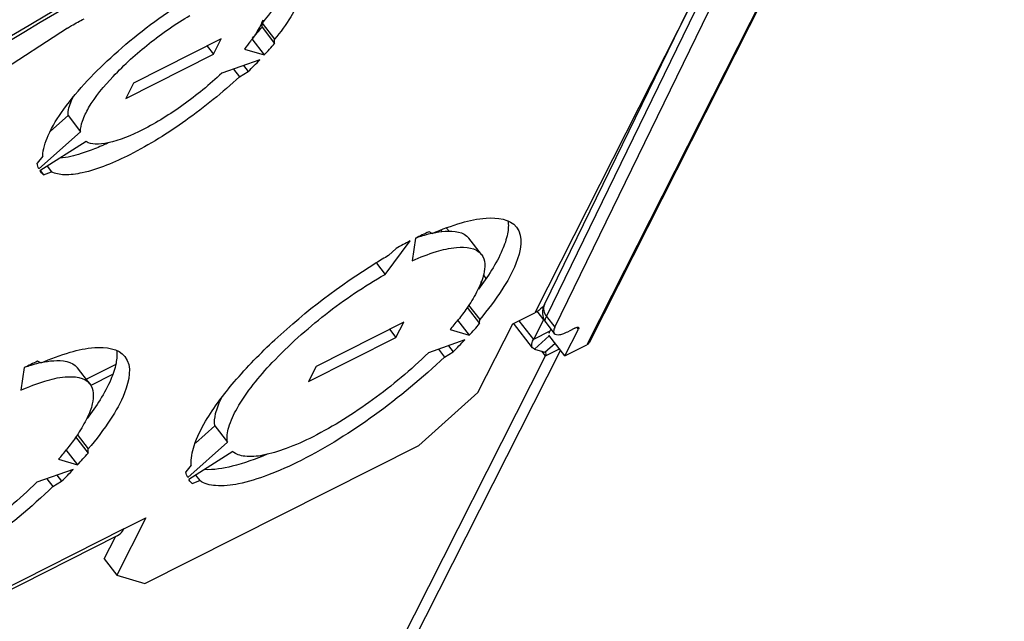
# Model space of a CAD drawing. Header units: millimetres. Extents: x 0 to 594, y 0 to 420.
# Tile 35 of 48: x 559 to 573, y 96 to 105. Entities that reach past the tile are written whole.
import ezdxf

# ---------------------------------------------------------------- set-up
doc = ezdxf.new("R2010")
doc.units = ezdxf.units.MM
doc.header["$LTSCALE"] = 32.67
doc.layers.get('0').update_dxf_attribs({"linetype": 'CONTINUOUS'})
doc.layers.add('CHAMFERS', color=7, linetype='CONTINUOUS')
doc.layers.add('ROUNDS', color=7, linetype='CONTINUOUS')

msp = doc.modelspace()

# ---------------------------------------------------------------- linework, layer by layer
at = {"color": 9, "linetype": 'CONTINUOUS'}
for p, q in [((568.6632, 104.992), (566.4834, 100.6859)), ((565.2532, 101.8704), (565.2915, 101.8211)), ((565.7665, 101.2102), (565.8025, 101.1639)), ((566.2614, 100.5738), (566.4649, 100.3121)), ((566.6943, 100.428), (566.4649, 100.3121)), ((566.6878, 100.3635), (566.4813, 100.1799)), ((566.6273, 100.1364), (566.7675, 100.2611)), ((566.6338, 100.0835), (566.8289, 100.182)), ((566.6338, 100.0835), (566.5823, 100.1498)), ((560.7428, 97.6666), (553.8596, 94.1892))]:
    msp.add_line(p, q, dxfattribs=at)
at = {"color": 7, "linetype": 'CONTINUOUS'}
for p, q in [((562.675, 104.6774), (562.6752, 104.7351)), ((562.6752, 104.7351), (562.8506, 104.5095)), ((562.675, 104.6774), (562.8505, 104.4518)), ((562.5308, 104.5148), (562.7062, 104.2891)), ((561.9058, 104.4139), (561.9946, 104.2998)), ((562.4149, 104.1429), (562.4806, 104.0584)), ((562.2733, 104.0931), (562.3575, 103.985)), ((559.7181, 103.2235), (559.9638, 103.442)), ((559.9638, 103.442), (560.1393, 103.2164)), ((559.5758, 102.6747), (559.6225, 102.6145)), ((559.671, 102.7341), (559.7303, 102.6578)), ((565.1902, 101.8218), (565.175, 101.8413)), ((565.7397, 101.503), (565.5642, 101.7286)), ((564.2715, 101.3819), (564.395, 101.223)), ((565.7544, 101.0962), (565.7334, 101.1233)), ((565.5385, 100.7603), (565.714, 100.5347)), ((565.5603, 100.7929), (565.7161, 100.5926)), ((566.5116, 100.7079), (566.6047, 100.5882)), ((565.4045, 100.5817), (565.5677, 100.3718)), ((566.6047, 100.5882), (566.4649, 100.3121)), ((566.6164, 100.5941), (566.6047, 100.5882)), ((564.4562, 100.4566), (564.545, 100.3425)), ((566.4526, 100.1984), (566.1875, 100.5392)), ((566.906, 100.083), (566.6792, 100.3746)), ((565.1382, 100.177), (565.2229, 100.0681)), ((565.2781, 100.2261), (565.3441, 100.1413)), ((566.4813, 100.1799), (566.4526, 100.1984)), ((566.4813, 100.1799), (566.6273, 100.1364)), ((562.1217, 91.1702), (566.6338, 100.0835)), ((566.6387, 100.129), (566.6273, 100.1364)), ((560.27, 99.6935), (560.0946, 99.9191)), ((560.6224, 99.9608), (560.2201, 99.7576)), ((561.7437, 98.8631), (562.0157, 99.1049)), ((562.0157, 99.1049), (562.1912, 98.8793)), ((560.0689, 98.9508), (560.2443, 98.7252)), ((560.0906, 98.9834), (560.2464, 98.7831)), ((559.9348, 98.7722), (560.098, 98.5623)), ((559.6686, 98.3675), (559.7532, 98.2586)), ((559.8085, 98.4166), (559.8744, 98.3318)), ((561.7445, 98.4179), (561.8042, 98.341))]:
    msp.add_line(p, q, dxfattribs=at)
at = {"color": 3, "linetype": 'CONTINUOUS'}
for p, q in [((562.1027, 104.5134), (560.879, 103.8952)), ((561.9946, 104.2998), (562.1027, 104.5134)), ((562.8505, 104.4518), (562.8506, 104.5095)), ((560.7709, 103.6816), (561.9946, 104.2998)), ((562.4274, 104.3723), (562.7062, 104.2891)), ((562.6446, 104.2236), (562.1113, 104.0362)), ((562.3575, 103.985), (562.4806, 104.0584)), ((560.879, 103.8952), (560.7709, 103.6816)), ((559.5557, 102.6975), (560.1393, 103.2164)), ((560.2153, 103.0783), (559.5705, 102.6706)), ((559.6117, 102.8732), (559.5335, 102.7761)), ((559.5817, 102.6549), (559.5705, 102.6706)), ((559.6225, 102.6145), (559.7303, 102.6578)), ((565.0531, 101.7961), (565.0072, 101.8178)), ((564.395, 101.223), (564.7435, 101.6905)), ((564.82, 101.7291), (564.7721, 101.4135)), ((564.5483, 101.5859), (564.4413, 101.487)), ((565.714, 100.5347), (565.7161, 100.5926)), ((566.1774, 100.5314), (566.4834, 100.6859)), ((564.6531, 100.5561), (563.4294, 99.9379)), ((564.545, 100.3425), (564.6531, 100.5561)), ((565.3023, 100.451), (565.5677, 100.3718)), ((566.7096, 100.4583), (566.6943, 100.428)), ((563.3213, 99.7243), (564.545, 100.3425)), ((565.5061, 100.3062), (564.9983, 100.1278)), ((566.8444, 100.1621), (562.3512, 91.2861)), ((565.2229, 100.0681), (565.3441, 100.1413)), ((559.3503, 99.9197), (559.3024, 99.604)), ((559.5834, 99.9866), (559.5375, 100.0083)), ((563.4294, 99.9379), (563.3213, 99.7243)), ((560.5831, 99.8218), (560.282, 99.6697)), ((560.2443, 98.7252), (560.2464, 98.7831)), ((561.6355, 98.3853), (562.1912, 98.8793)), ((559.8326, 98.6415), (560.098, 98.5623)), ((562.2643, 98.7466), (561.6503, 98.3583)), ((561.6856, 98.5564), (561.6103, 98.4615)), ((560.0364, 98.4967), (559.5287, 98.3183)), ((559.7532, 98.2586), (559.8744, 98.3318)), ((561.6663, 98.3354), (561.6503, 98.3583)), ((561.6993, 98.3), (561.8042, 98.341)), ((560.7428, 97.6666), (561.0487, 97.8211)), ((560.649, 97.5682), (553.7658, 94.0909))]:
    msp.add_line(p, q, dxfattribs=at)
for centre, radius, start, end in [((561.8404, 105.1361), 0.9215, 334.66175, 337.42449), ((559.0143, 107.7093), 5.0327, 317.18802, 319.66327), ((558.1798, 108.4922), 6.177, 314.1273, 316.28627), ((567.2505, 96.8382), 5.4615, 114.25176, 116.42444), ((567.7999, 95.749), 6.6815, 117.22231, 119.12156), ((568.205, 94.9512), 7.542, 119.93594, 121.49466), ((566.3123, 101.049), 0.3999, 314.00447, 321.50898), ((562.2029, 103.1211), 4.0909, 319.25488, 321.74017), ((560.84, 104.7637), 6.4529, 317.10843, 319.0523), ((560.0048, 105.548), 7.5987, 314.64069, 316.38377), ((561.7808, 95.0288), 5.4615, 114.25176, 116.42444), ((556.7332, 101.3117), 4.0909, 319.25488, 321.74017), ((555.3703, 102.9543), 6.4529, 317.10843, 319.0523), ((554.5351, 103.7385), 7.5987, 314.64069, 316.38377), ((561.8841, 98.505), 0.276, 217.91475, 227.98052)]:
    msp.add_arc(centre, radius, start, end, dxfattribs=at)
at = {"color": 7, "linetype": 'CONTINUOUS'}
for centre, radius, start, end in [((558.8573, 107.9189), 5.0082, 317.33024, 319.66705), ((565.6315, 99.4577), 2.4119, 107.29725, 109.50778), ((565.4982, 99.8892), 1.9603, 104.08784, 107.32834), ((565.4216, 100.1884), 1.6515, 102.62134, 104.0352), ((566.4893, 100.227), 0.0466, 208.87681, 217.92406), ((560.1618, 97.6483), 2.4119, 107.29725, 109.50778), ((560.0286, 98.0797), 1.9603, 104.08784, 107.32834), ((559.9519, 98.3789), 1.6515, 102.62134, 104.0352)]:
    msp.add_arc(centre, radius, start, end, dxfattribs=at)
for points, knots in [([(563.0859, 105.5641), (563.089, 105.5095), (563.068, 105.3834), (562.9464, 105.0938), (562.7936, 104.8812), (562.6752, 104.7351)], [0, 0, 0, 0, 0.1746603, 0.3995255, 1, 1, 1, 1]), ([(559.9638, 103.442), (559.9629, 103.4604), (559.9683, 103.5505), (560.0032, 103.6361), (560.0352, 103.7)], [0, 0, 0, 0, 0.2047381, 1, 1, 1, 1]), ([(560.5264, 103.0602), (560.5037, 103.0496), (560.4164, 103.0099), (560.3275, 102.9736), (560.261, 102.9493)], [0, 0, 0, 0, 0.2616026, 1, 1, 1, 1]), ([(560.261, 102.9493), (560.2237, 102.9356), (560.0899, 102.89), (559.9514, 102.8558), (559.8503, 102.8452)], [0, 0, 0, 0, 0.281105, 1, 1, 1, 1]), ([(566.11, 101.975), (566.1201, 101.9142), (566.1092, 101.7706), (565.9917, 101.4353), (565.8277, 101.1882), (565.6995, 101.0178)], [0, 0, 0, 0, 0.1740331, 0.3971657, 1, 1, 1, 1]), ([(565.0607, 101.7999), (565.1174, 101.8126), (565.2817, 101.8424), (565.4936, 101.8195), (565.5642, 101.7286)], [0, 0, 0, 0, 0.3352197, 1, 1, 1, 1]), ([(566.4486, 100.2045), (566.4452, 100.2107), (566.4351, 100.2475), (566.4513, 100.2852), (566.4649, 100.3121)], [0, 0, 0, 0, 0.1893016, 1, 1, 1, 1]), ([(560.6404, 100.1655), (560.6504, 100.1048), (560.6395, 99.9611), (560.522, 99.6259), (560.3581, 99.3787), (560.2298, 99.2083)], [0, 0, 0, 0, 0.1740331, 0.3971657, 1, 1, 1, 1]), ([(559.5911, 99.9904), (559.6477, 100.0031), (559.812, 100.0329), (560.0239, 100.0101), (560.0946, 99.9191)], [0, 0, 0, 0, 0.3352197, 1, 1, 1, 1]), ([(566.6338, 100.0835), (566.6362, 100.0881), (566.6424, 100.1018), (566.6451, 100.1208), (566.6387, 100.129)], [0, 0, 0, 0, 0.3348911, 1, 1, 1, 1]), ([(562.0157, 99.1049), (562.0058, 99.1614), (562.021, 99.2988), (562.072, 99.423), (562.1057, 99.4917)], [0, 0, 0, 0, 0.4286079, 1, 1, 1, 1]), ([(562.7461, 98.7101), (562.5872, 98.6421), (562.3031, 98.5385), (561.9997, 98.4882), (561.8706, 98.4952)], [0, 0, 0, 0, 0.5720945, 1, 1, 1, 1])]:
    msp.add_open_spline(points, degree=3, knots=knots, dxfattribs=at)
at = {"color": 3, "linetype": 'CONTINUOUS'}
for points, knots in [([(563.213, 105.4787), (563.291, 105.3783), (563.2377, 105.1008), (563.0697, 104.8001), (562.9315, 104.6093), (562.8506, 104.5095)], [0, 0, 0, 0, 0.3547461, 0.6414676, 1, 1, 1, 1]), ([(559.904, 103.5305), (560.1068, 103.8111), (560.6228, 104.344), (561.2076, 104.7942), (561.5351, 105.005)], [0, 0, 0, 0, 0.4705668, 1, 1, 1, 1]), ([(560.1393, 103.2164), (560.1367, 103.2667), (560.1636, 103.3854), (560.3016, 103.6569), (560.6124, 104.0309), (561.0907, 104.4625), (561.4686, 104.7253), (561.6676, 104.8417)], [0, 0, 0, 0, 0.0660388, 0.1553965, 0.3987603, 0.697407, 1, 1, 1, 1]), ([(562.6732, 104.7417), (562.6647, 104.7238), (562.6249, 104.6456), (562.5772, 104.5716), (562.538, 104.5163)], [0, 0, 0, 0, 0.2263397, 1, 1, 1, 1]), ([(562.538, 104.5163), (562.5295, 104.5044), (562.494, 104.4554), (562.4566, 104.4078), (562.4274, 104.3723)], [0, 0, 0, 0, 0.240253, 1, 1, 1, 1]), ([(562.1113, 104.0362), (561.942, 103.8754), (561.5886, 103.5855), (561.0567, 103.253), (560.6336, 103.0719), (560.3592, 103.034), (560.2524, 103.0554), (560.2153, 103.0783)], [0, 0, 0, 0, 0.3194355, 0.6225075, 0.8579347, 0.9402934, 1, 1, 1, 1]), ([(562.3575, 103.985), (562.1225, 103.7645), (561.6341, 103.3668), (560.8994, 102.9092), (560.3152, 102.6587), (559.9341, 102.6027), (559.7843, 102.6282), (559.7303, 102.6578)], [0, 0, 0, 0, 0.3187037, 0.6203254, 0.8558482, 0.9391491, 1, 1, 1, 1]), ([(559.6117, 102.8732), (559.6106, 102.9728), (559.6909, 103.2111), (559.8204, 103.415), (559.904, 103.5305)], [0, 0, 0, 0, 0.4112973, 1, 1, 1, 1]), ([(565.0531, 101.7961), (565.1867, 101.8532), (565.4366, 101.9441), (565.8215, 102.0336), (566.1388, 101.9997), (566.2291, 101.8836)], [0, 0, 0, 0, 0.355556, 0.6399021, 1, 1, 1, 1]), ([(566.2291, 101.8836), (566.333, 101.75), (566.2502, 101.3774), (566.0182, 100.9797), (565.8273, 100.7253), (565.7161, 100.5926)], [0, 0, 0, 0, 0.3517606, 0.6399325, 1, 1, 1, 1]), ([(564.7721, 101.4135), (564.8819, 101.4624), (565.0877, 101.5408), (565.4025, 101.6196), (565.6659, 101.5979), (565.7397, 101.503)], [0, 0, 0, 0, 0.3571541, 0.6427341, 1, 1, 1, 1]), ([(565.7397, 101.503), (565.797, 101.4293), (565.7916, 101.2387), (565.6985, 101.0136), (565.6197, 100.8774), (565.5725, 100.8053)], [0, 0, 0, 0, 0.3751515, 0.6537877, 1, 1, 1, 1]), ([(561.8856, 99.1713), (562.0004, 99.3661), (562.3045, 99.7662), (563.0678, 100.5454), (563.7612, 101.0738), (564.2649, 101.3822)], [0, 0, 0, 0, 0.2074192, 0.4582201, 1, 1, 1, 1]), ([(562.1912, 98.8793), (562.1792, 98.9474), (562.2065, 99.1171), (562.3952, 99.509), (562.8469, 100.0543), (563.5466, 100.6803), (564.1027, 101.059), (564.395, 101.223)], [0, 0, 0, 0, 0.0626201, 0.1496414, 0.3934799, 0.6962578, 1, 1, 1, 1]), ([(565.5725, 100.8053), (565.5608, 100.7875), (565.5108, 100.7133), (565.4573, 100.6415), (565.4151, 100.5879)], [0, 0, 0, 0, 0.2377324, 1, 1, 1, 1]), ([(559.5834, 99.9866), (559.7171, 100.0437), (559.9669, 100.1347), (560.3518, 100.2242), (560.6691, 100.1903), (560.7594, 100.0741)], [0, 0, 0, 0, 0.355556, 0.6399021, 1, 1, 1, 1]), ([(560.7594, 100.0741), (560.8633, 99.9405), (560.7805, 99.5679), (560.5485, 99.1702), (560.3576, 98.9158), (560.2464, 98.7831)], [0, 0, 0, 0, 0.3517606, 0.6399325, 1, 1, 1, 1]), ([(565.2229, 100.0681), (564.9181, 99.7749), (564.2797, 99.2477), (563.4339, 98.7137), (562.7832, 98.4176), (562.3814, 98.2926), (562.0572, 98.2518), (561.8675, 98.2966), (561.8042, 98.341)], [0, 0, 0, 0, 0.320023, 0.6245487, 0.753724, 0.8602453, 0.9415198, 1, 1, 1, 1]), ([(564.9983, 100.1278), (564.7554, 99.8892), (564.2425, 99.4605), (563.5613, 99.0276), (563.0365, 98.7894), (562.715, 98.6919), (562.4581, 98.6633), (562.3101, 98.7075), (562.2643, 98.7466)], [0, 0, 0, 0, 0.321036, 0.6280068, 0.7576235, 0.8635617, 0.9432299, 1, 1, 1, 1]), ([(559.3024, 99.604), (559.4123, 99.6529), (559.618, 99.7313), (559.9329, 99.8101), (560.1962, 99.7885), (560.27, 99.6935)], [0, 0, 0, 0, 0.3571541, 0.6427341, 1, 1, 1, 1]), ([(560.27, 99.6935), (560.3273, 99.6198), (560.3219, 99.4293), (560.2288, 99.2041), (560.15, 99.0679), (560.1028, 98.9958)], [0, 0, 0, 0, 0.3751515, 0.6537877, 1, 1, 1, 1]), ([(561.6856, 98.5564), (561.6766, 98.6477), (561.7229, 98.8682), (561.8216, 99.0626), (561.8856, 99.1713)], [0, 0, 0, 0, 0.4208418, 1, 1, 1, 1]), ([(560.1028, 98.9958), (560.0911, 98.978), (560.0412, 98.9038), (559.9877, 98.832), (559.9455, 98.7784)], [0, 0, 0, 0, 0.2377324, 1, 1, 1, 1]), ([(559.7532, 98.2586), (559.4484, 97.9654), (558.81, 97.4382), (557.9643, 96.9042), (557.3135, 96.6082), (556.9117, 96.4832), (556.5875, 96.4423), (556.3978, 96.4872), (556.3346, 96.5316)], [0, 0, 0, 0, 0.320023, 0.6245487, 0.753724, 0.8602453, 0.9415198, 1, 1, 1, 1]), ([(559.5287, 98.3183), (559.2857, 98.0798), (558.7728, 97.651), (558.0917, 97.2181), (557.5668, 96.9799), (557.2453, 96.8824), (556.9884, 96.8539), (556.8405, 96.8981), (556.7946, 96.9371)], [0, 0, 0, 0, 0.321036, 0.6280068, 0.7576235, 0.8635617, 0.9432299, 1, 1, 1, 1]), ([(560.649, 97.5682), (560.6789, 97.5833), (560.7142, 97.6162), (560.7372, 97.6556), (560.7428, 97.6666)], [0, 0, 0, 0, 0.7316705, 1, 1, 1, 1])]:
    msp.add_open_spline(points, degree=3, knots=knots, dxfattribs=at)
for points in [[(559.5557, 102.6975), (559.5442, 102.7222), (559.5371, 102.7491), (559.5335, 102.7761)], [(559.6225, 102.6145), (559.6073, 102.6262), (559.5934, 102.6398), (559.5817, 102.6549)], [(566.5902, 100.7613), (566.5588, 100.731), (566.5223, 100.7056), (566.4834, 100.6859)], [(566.6856, 100.403), (566.6869, 100.4117), (566.6903, 100.4201), (566.6943, 100.428)], [(561.6355, 98.3853), (561.6239, 98.4094), (561.6156, 98.4353), (561.6103, 98.4615)]]:
    msp.add_open_spline(points, degree=3, dxfattribs=at)
at = {"layer": 'CHAMFERS', "color": 3, "linetype": 'CONTINUOUS'}
for p, q in [((565.6909, 99.5702), (566.1774, 100.5314)), ((564.8628, 98.834), (565.6909, 99.5702)), ((561.0388, 96.9021), (564.8628, 98.834)), ((561.0487, 97.8211), (560.6432, 97.0202)), ((560.6432, 97.0202), (561.0388, 96.9021))]:
    msp.add_line(p, q, dxfattribs=at)
at = {"layer": 'CHAMFERS', "color": 7, "linetype": 'CONTINUOUS'}
for q in [(560.6248, 97.556), (560.6432, 97.0202)]:
    msp.add_line((560.4678, 97.2458), q, dxfattribs=at)
at = {"layer": 'ROUNDS', "color": 7, "linetype": 'CONTINUOUS'}
for p, q in [((573.0452, 111.7301), (567.2426, 100.2676)), ((566.6214, 100.8027), (571.305, 110.4124)), ((566.7643, 100.4856), (571.5986, 110.4045)), ((559.9551, 104.6616), (553.5763, 100.5357)), ((566.6393, 100.5487), (566.7563, 100.3983)), ((566.906, 100.083), (567.0952, 100.4568)), ((567.0457, 100.4715), (566.9639, 100.4302)), ((566.906, 100.083), (567.2119, 100.2376))]:
    msp.add_line(p, q, dxfattribs=at)
at = {"layer": 'ROUNDS', "color": 9, "linetype": 'CONTINUOUS'}
for p, q in [((573.0147, 111.7004), (567.2119, 100.2376)), ((566.6473, 100.636), (571.4458, 110.4813)), ((566.6473, 100.636), (566.7643, 100.4856)), ((567.0952, 100.4568), (567.075, 100.4827))]:
    msp.add_line(p, q, dxfattribs=at)
msp.add_arc((566.7396, 100.7451), 0.1314, 154.01744, 158.29943, dxfattribs=at)
for points, knots in [([(556.2719, 102.7767), (558.8353, 104.3897), (562.6758, 106.6582), (567.8261, 109.3568), (570.3397, 110.5582), (571.5763, 111.1176)], [0, 0, 0, 0, 0.5209516, 0.7665391, 1, 1, 1, 1]), ([(556.8023, 103.0556), (559.2521, 104.5839), (564.0419, 107.3939), (569.0021, 109.8951), (571.4261, 110.9964)], [0, 0, 0, 0, 0.5202781, 1, 1, 1, 1]), ([(566.6175, 100.7937), (566.6077, 100.7692), (566.6036, 100.7104), (566.6295, 100.6589), (566.6473, 100.636)], [0, 0, 0, 0, 0.4766291, 1, 1, 1, 1]), ([(566.6393, 100.5487), (566.6358, 100.5532), (566.629, 100.5687), (566.6318, 100.6001), (566.6411, 100.6232), (566.6473, 100.636)], [0, 0, 0, 0, 0.1883092, 0.5334742, 1, 1, 1, 1])]:
    msp.add_open_spline(points, degree=3, knots=knots, dxfattribs=at)
at = {"layer": 'ROUNDS', "color": 7, "linetype": 'CONTINUOUS'}
for points, knots in [([(559.9551, 104.6616), (559.9747, 104.6742), (560.0504, 104.7219), (560.1284, 104.766), (560.1874, 104.7959)], [0, 0, 0, 0, 0.2605455, 1, 1, 1, 1]), ([(566.6214, 100.8027), (566.6025, 100.7639), (566.5793, 100.6743), (566.6115, 100.5844), (566.6393, 100.5487)], [0, 0, 0, 0, 0.4877349, 1, 1, 1, 1]), ([(566.7643, 100.4856), (566.76, 100.4766), (566.7484, 100.4502), (566.7441, 100.414), (566.7563, 100.3983)], [0, 0, 0, 0, 0.3328085, 1, 1, 1, 1]), ([(566.7563, 100.3983), (566.7719, 100.3783), (566.83, 100.3784), (566.8962, 100.3989), (566.9405, 100.4184), (566.9639, 100.4302)], [0, 0, 0, 0, 0.3485736, 0.6384421, 1, 1, 1, 1]), ([(567.0457, 100.4715), (567.0563, 100.4769), (567.0715, 100.4844), (567.0937, 100.4845), (567.0976, 100.4795)], [0, 0, 0, 0, 0.6507936, 1, 1, 1, 1]), ([(567.0976, 100.4795), (567.0985, 100.4784), (567.1017, 100.4708), (567.0981, 100.4625), (567.0952, 100.4568)], [0, 0, 0, 0, 0.1881443, 1, 1, 1, 1])]:
    msp.add_open_spline(points, degree=3, knots=knots, dxfattribs=at)
msp.add_open_spline([(567.2426, 100.2676), (567.2361, 100.2548), (567.2247, 100.244), (567.2119, 100.2376)], degree=3, dxfattribs=at)

doc.saveas('drawing.dxf')
